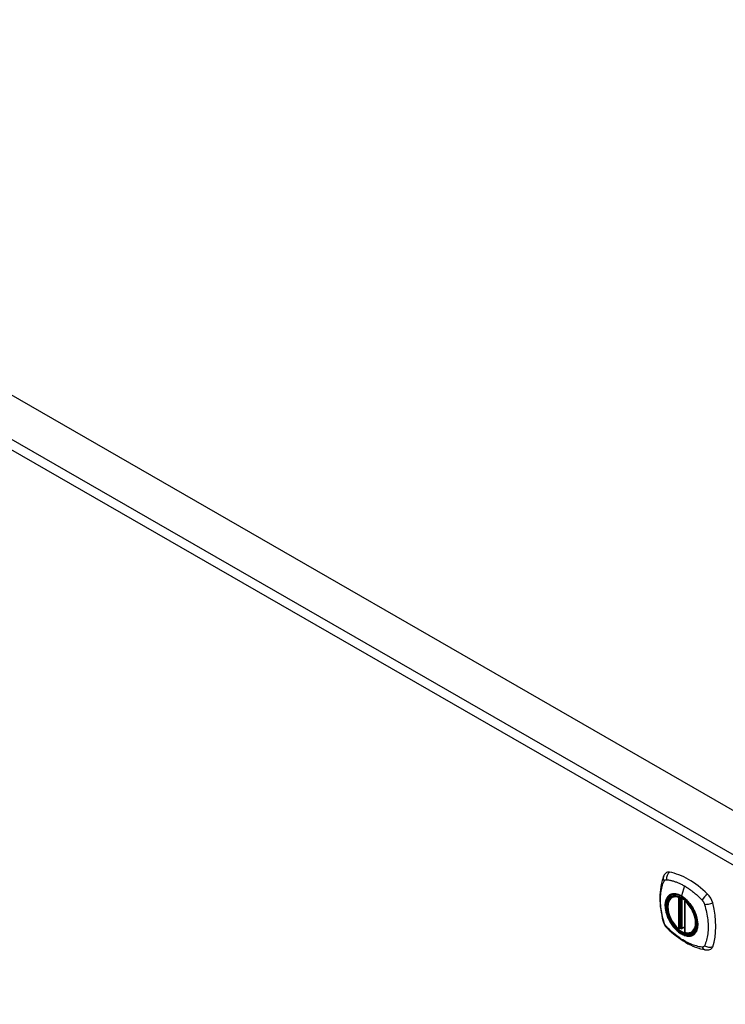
# Model space of a CAD drawing. Header units: inches. Extents: x 17 to 570, y 51 to 268.
# Tile 209 of 216: x 495 to 506, y 252 to 267. Entities that reach past the tile are written whole.
import ezdxf

# ---------------------------------------------------------------- set-up
doc = ezdxf.new("R2010")
doc.units = ezdxf.units.IN
doc.header["$MEASUREMENT"] = 0
doc.layers.add('Visible Edges(ANSI)', color=7, linetype='Continuous', lineweight=25)
doc.layers.add('Visible Tangent Edges(ANSI)', color=7, linetype='Continuous', lineweight=25)

msp = doc.modelspace()

# ---------------------------------------------------------------- linework, layer by layer
at = {"layer": 'Visible Edges(ANSI)'}
for p, q in [((484.708, 267.449), (526.855, 243.178)), ((504.856, 253.978), (504.867, 253.984)), ((505.051, 253.917), (505.051, 253.438)), ((504.982, 253.494), (504.968, 253.486)), ((504.997, 253.491), (504.995, 253.493)), ((505.051, 253.514), (505.01, 253.49)), ((505.169, 253.435), (505.179, 253.441))]:
    msp.add_line(p, q, dxfattribs=at)
at = {"layer": 'Visible Edges(ANSI)', "flags": 128}
for points in [[(504.76, 254.343), (504.747, 254.329), (504.737, 254.315), (504.728, 254.301), (504.722, 254.287)], [(504.722, 254.287), (504.715, 254.265), (504.708, 254.246), (504.703, 254.227), (504.698, 254.208), (504.694, 254.19), (504.69, 254.17), (504.682, 254.13), (504.677, 254.089), (504.673, 254.048), (504.67, 254.006), (504.669, 253.963), (504.67, 253.919), (504.673, 253.875), (504.676, 253.83), (504.682, 253.786), (504.689, 253.74), (504.697, 253.695), (504.707, 253.649), (504.712, 253.626), (504.715, 253.614), (504.719, 253.6)], [(504.955, 253.487), (504.941, 253.5), (504.927, 253.513), (504.914, 253.527), (504.901, 253.542), (504.888, 253.558), (504.876, 253.574), (504.865, 253.591), (504.854, 253.609), (504.844, 253.626), (504.835, 253.644), (504.826, 253.663), (504.819, 253.681), (504.812, 253.7), (504.805, 253.719), (504.8, 253.737), (504.796, 253.756), (504.792, 253.774), (504.79, 253.792), (504.788, 253.81), (504.788, 253.827), (504.788, 253.844), (504.789, 253.86), (504.792, 253.876), (504.795, 253.891), (504.799, 253.905), (504.805, 253.918), (504.811, 253.931), (504.818, 253.942), (504.826, 253.953), (504.835, 253.962), (504.845, 253.971), (504.856, 253.978)], [(505.11, 253.896), (505.129, 253.874), (505.146, 253.851), (505.163, 253.827), (505.178, 253.801), (505.192, 253.776), (505.204, 253.749), (505.216, 253.723), (505.226, 253.696)], [(504.719, 253.6), (504.723, 253.587), (504.729, 253.574), (504.734, 253.561), (504.741, 253.549), (504.748, 253.537), (504.756, 253.525), (504.765, 253.514), (504.775, 253.504)], [(504.775, 253.504), (504.785, 253.494), (504.794, 253.485), (504.811, 253.468), (504.846, 253.438), (504.881, 253.408), (504.917, 253.379), (504.953, 253.352), (504.99, 253.326), (505.026, 253.302), (505.064, 253.28), (505.101, 253.259), (505.139, 253.24), (505.177, 253.223), (505.215, 253.208), (505.253, 253.194), (505.292, 253.182), (505.33, 253.173), (505.349, 253.169), (505.359, 253.167), (505.37, 253.165)], [(504.995, 253.493), (504.992, 253.494), (504.989, 253.495), (504.985, 253.495), (504.982, 253.494)], [(505.169, 253.435), (505.157, 253.429), (505.144, 253.425), (505.131, 253.422), (505.117, 253.42), (505.103, 253.42), (505.089, 253.421), (505.074, 253.423), (505.059, 253.427)], [(505.37, 253.165), (505.386, 253.163), (505.402, 253.163), (505.419, 253.165), (505.438, 253.169)]]:
    msp.add_lwpolyline(points, dxfattribs=at)
at = {"layer": 'Visible Edges(ANSI)'}
for centre, start, end in [((505.063, 253.917), 137.2248, 180), ((504.962, 253.496), 229.4263, 299.936), ((505.004, 253.501), 232.2158, 299.936), ((505.063, 253.438), 180, 253.542)]:
    msp.add_arc(centre, 0.0118, start, end, dxfattribs=at)
for centre, major_axis, start_param, end_param in [((504.859, 254.197), (-0.088, 0.154), 5.827357, 6.408431), ((505.11, 253.199), (-0.639, 1.109), 5.172085, 5.827357), ((505.005, 253.702), (0.157, -0.273), 2.362013, 7.062765), ((505.361, 253.908), (0.088, -0.154), 1.114968, 2.030492), ((504.623, 254.043), (-0.639, 1.109), 3.601288, 4.256561), ((505.361, 253.328), (0.088, -0.154), 6.157956, 6.742881)]:
    msp.add_ellipse(centre, major_axis=major_axis, ratio=0.578093, start_param=start_param, end_param=end_param, dxfattribs=at)
msp.add_ellipse((505.002, 253.7), major_axis=(-0.16, 0.277), ratio=0.578093, dxfattribs=at)
at = {"layer": 'Visible Tangent Edges(ANSI)'}
for p, q in [((484.118, 267.109), (526.265, 242.838)), ((526.195, 242.717), (484.048, 266.988)), ((505.045, 254.147), (505.001, 253.992)), ((504.954, 253.97), (504.954, 253.491)), ((504.971, 253.97), (504.978, 253.974)), ((504.971, 253.491), (504.971, 253.97)), ((504.982, 253.972), (504.982, 253.498)), ((504.997, 253.498), (504.997, 253.964)), ((505.012, 253.496), (505.012, 253.955)), ((505.054, 253.433), (505.054, 253.912)), ((504.982, 253.498), (504.971, 253.491)), ((505.051, 253.518), (505.012, 253.496))]:
    msp.add_line(p, q, dxfattribs=at)
at = {"layer": 'Visible Tangent Edges(ANSI)', "flags": 128}
for points in [[(504.733, 253.586), (504.723, 253.619), (504.716, 253.649), (504.709, 253.678), (504.703, 253.708), (504.697, 253.737), (504.693, 253.766), (504.689, 253.795), (504.685, 253.824), (504.683, 253.852), (504.681, 253.88), (504.68, 253.908), (504.679, 253.935), (504.68, 253.962), (504.681, 253.988), (504.683, 254.014), (504.685, 254.039), (504.689, 254.064), (504.693, 254.088), (504.697, 254.111), (504.703, 254.134), (504.709, 254.157), (504.716, 254.178), (504.723, 254.199), (504.733, 254.221)], [(504.733, 254.221), (504.733, 254.222), (504.734, 254.223), (504.734, 254.224), (504.735, 254.225), (504.735, 254.225), (504.736, 254.226), (504.736, 254.227), (504.737, 254.228), (504.737, 254.228), (504.738, 254.229), (504.739, 254.23), (504.739, 254.231), (504.74, 254.231), (504.74, 254.232), (504.741, 254.233), (504.742, 254.233), (504.743, 254.234), (504.743, 254.234), (504.744, 254.235), (504.745, 254.235), (504.745, 254.236), (504.746, 254.236), (504.747, 254.237), (504.748, 254.237)], [(504.748, 254.237), (504.748, 254.238), (504.749, 254.238), (504.75, 254.239), (504.751, 254.239), (504.752, 254.239), (504.752, 254.24), (504.753, 254.24), (504.754, 254.24), (504.755, 254.241), (504.756, 254.241), (504.757, 254.241), (504.758, 254.241), (504.758, 254.241), (504.759, 254.242), (504.76, 254.242), (504.761, 254.242), (504.762, 254.242), (504.763, 254.242), (504.764, 254.242), (504.765, 254.242), (504.766, 254.242), (504.767, 254.242), (504.768, 254.242), (504.769, 254.242)], [(504.769, 254.242), (504.782, 254.242), (504.793, 254.24), (504.804, 254.238), (504.815, 254.236), (504.826, 254.234), (504.837, 254.231), (504.848, 254.228), (504.86, 254.225), (504.871, 254.222), (504.882, 254.219), (504.894, 254.215), (504.905, 254.211), (504.917, 254.207), (504.928, 254.203), (504.94, 254.198), (504.951, 254.194), (504.963, 254.189), (504.975, 254.184), (504.986, 254.178), (504.998, 254.172), (505.01, 254.167), (505.021, 254.16), (505.033, 254.154), (505.045, 254.147)], [(505.045, 254.147), (505.056, 254.141), (505.068, 254.133), (505.08, 254.126), (505.091, 254.119), (505.103, 254.111), (505.115, 254.103), (505.126, 254.095), (505.138, 254.087), (505.149, 254.078), (505.161, 254.069), (505.172, 254.06), (505.183, 254.051), (505.195, 254.042), (505.206, 254.032), (505.217, 254.023), (505.229, 254.013), (505.24, 254.003), (505.251, 253.993), (505.262, 253.983), (505.273, 253.972), (505.284, 253.962), (505.295, 253.951), (505.306, 253.94), (505.318, 253.926)], [(504.806, 253.997), (504.797, 253.989), (504.789, 253.98), (504.782, 253.97), (504.775, 253.96), (504.769, 253.948), (504.763, 253.935), (504.759, 253.922), (504.755, 253.908), (504.752, 253.893), (504.75, 253.878), (504.749, 253.862), (504.748, 253.845), (504.749, 253.828), (504.75, 253.81), (504.752, 253.792), (504.755, 253.774), (504.759, 253.756), (504.763, 253.737), (504.769, 253.718), (504.775, 253.7), (504.782, 253.681), (504.789, 253.662), (504.797, 253.644), (504.806, 253.625)], [(505.226, 253.696), (505.243, 253.627), (505.25, 253.562), (505.245, 253.503), (505.229, 253.453), (505.203, 253.415), (505.167, 253.389), (505.124, 253.379), (505.075, 253.383), (505.022, 253.401), (504.969, 253.433), (504.917, 253.478), (504.868, 253.533), (504.826, 253.595), (504.793, 253.662), (504.769, 253.731), (504.755, 253.799), (504.753, 253.862), (504.762, 253.918), (504.782, 253.963), (504.812, 253.997), (504.851, 254.016), (504.897, 254.022), (504.948, 254.012), (505.001, 253.988)], [(504.84, 254.017), (504.838, 254.016), (504.837, 254.016), (504.835, 254.015), (504.834, 254.014), (504.832, 254.014), (504.831, 254.013), (504.829, 254.012), (504.828, 254.012), (504.826, 254.011), (504.825, 254.01), (504.824, 254.009), (504.822, 254.008), (504.821, 254.008), (504.819, 254.007), (504.818, 254.006), (504.817, 254.005), (504.815, 254.004), (504.814, 254.003), (504.813, 254.002), (504.811, 254.001), (504.81, 254), (504.809, 253.999), (504.808, 253.998), (504.806, 253.997)], [(505.001, 253.992), (504.994, 253.996), (504.986, 253.999), (504.979, 254.003), (504.972, 254.006), (504.965, 254.009), (504.957, 254.012), (504.95, 254.015), (504.943, 254.017), (504.936, 254.019), (504.929, 254.021), (504.922, 254.022), (504.915, 254.023), (504.908, 254.024), (504.902, 254.025), (504.895, 254.025), (504.888, 254.026), (504.882, 254.025), (504.875, 254.025), (504.869, 254.024), (504.863, 254.023), (504.857, 254.022), (504.851, 254.021), (504.845, 254.019), (504.84, 254.017)], [(505.161, 253.831), (505.156, 253.84), (505.15, 253.848), (505.144, 253.857), (505.138, 253.865), (505.132, 253.873), (505.126, 253.881), (505.119, 253.889), (505.113, 253.896), (505.106, 253.904), (505.1, 253.911), (505.093, 253.918), (505.086, 253.925), (505.079, 253.932), (505.072, 253.938), (505.066, 253.944), (505.058, 253.951), (505.051, 253.956), (505.044, 253.962), (505.037, 253.968), (505.03, 253.973), (505.023, 253.978), (505.015, 253.983), (505.008, 253.987), (505.001, 253.992)], [(505.001, 253.988), (505.006, 253.985), (505.011, 253.982), (505.015, 253.979), (505.02, 253.976), (505.025, 253.973), (505.029, 253.97), (505.034, 253.967), (505.039, 253.963), (505.043, 253.96), (505.048, 253.956), (505.053, 253.952), (505.057, 253.948), (505.062, 253.944), (505.066, 253.94), (505.071, 253.936), (505.075, 253.932), (505.08, 253.928), (505.084, 253.924), (505.089, 253.919), (505.093, 253.915), (505.097, 253.91), (505.102, 253.906), (505.106, 253.901), (505.11, 253.896)], [(505.318, 253.926), (505.32, 253.924), (505.322, 253.921), (505.324, 253.919), (505.326, 253.917), (505.328, 253.914), (505.33, 253.912), (505.332, 253.909), (505.333, 253.907), (505.335, 253.904), (505.337, 253.902), (505.338, 253.899), (505.34, 253.896), (505.341, 253.894), (505.343, 253.891), (505.344, 253.888), (505.346, 253.886), (505.347, 253.883), (505.348, 253.88), (505.349, 253.877), (505.351, 253.874), (505.352, 253.871), (505.353, 253.869), (505.354, 253.866), (505.355, 253.863)], [(505.195, 253.774), (505.193, 253.776), (505.192, 253.779), (505.191, 253.781), (505.19, 253.784), (505.188, 253.786), (505.187, 253.789), (505.186, 253.791), (505.184, 253.793), (505.183, 253.796), (505.182, 253.798), (505.18, 253.801), (505.179, 253.803), (505.177, 253.805), (505.176, 253.808), (505.175, 253.81), (505.173, 253.813), (505.172, 253.815), (505.17, 253.817), (505.169, 253.82), (505.167, 253.822), (505.166, 253.824), (505.164, 253.827), (505.163, 253.829), (505.161, 253.831)], [(505.195, 253.402), (505.204, 253.41), (505.212, 253.419), (505.22, 253.429), (505.226, 253.44), (505.233, 253.452), (505.238, 253.464), (505.243, 253.478), (505.246, 253.492), (505.249, 253.506), (505.251, 253.522), (505.253, 253.538), (505.253, 253.554), (505.253, 253.572), (505.251, 253.589), (505.249, 253.607), (505.246, 253.625), (505.243, 253.644), (505.238, 253.662), (505.233, 253.681), (505.226, 253.7), (505.22, 253.718), (505.212, 253.737), (505.204, 253.756), (505.195, 253.774)], [(505.355, 253.863), (505.365, 253.83), (505.372, 253.8), (505.379, 253.771), (505.385, 253.741), (505.391, 253.712), (505.396, 253.683), (505.4, 253.654), (505.404, 253.626), (505.406, 253.597), (505.408, 253.569), (505.41, 253.542), (505.41, 253.515), (505.41, 253.488), (505.408, 253.461), (505.406, 253.436), (505.404, 253.41), (505.4, 253.386), (505.396, 253.361), (505.391, 253.338), (505.385, 253.315), (505.379, 253.292), (505.372, 253.271), (505.365, 253.249), (505.355, 253.228)], [(504.769, 253.523), (504.767, 253.525), (504.765, 253.528), (504.763, 253.53), (504.761, 253.532), (504.759, 253.535), (504.758, 253.537), (504.756, 253.54), (504.754, 253.542), (504.752, 253.545), (504.751, 253.547), (504.749, 253.55), (504.748, 253.553), (504.746, 253.555), (504.745, 253.558), (504.743, 253.561), (504.742, 253.564), (504.741, 253.566), (504.739, 253.569), (504.738, 253.572), (504.737, 253.575), (504.736, 253.577), (504.735, 253.58), (504.734, 253.583), (504.733, 253.586)], [(504.806, 253.625), (504.808, 253.623), (504.809, 253.62), (504.81, 253.618), (504.811, 253.616), (504.813, 253.613), (504.814, 253.611), (504.815, 253.608), (504.817, 253.606), (504.818, 253.603), (504.819, 253.601), (504.821, 253.599), (504.822, 253.596), (504.824, 253.594), (504.825, 253.591), (504.826, 253.589), (504.828, 253.587), (504.829, 253.584), (504.831, 253.582), (504.832, 253.579), (504.834, 253.577), (504.835, 253.575), (504.837, 253.572), (504.838, 253.57), (504.84, 253.568)], [(505.318, 253.207), (505.295, 253.209), (505.273, 253.213), (505.251, 253.218), (505.229, 253.224), (505.206, 253.231), (505.183, 253.238), (505.161, 253.247), (505.138, 253.256), (505.115, 253.266), (505.091, 253.278), (505.068, 253.29), (505.045, 253.303), (505.021, 253.317), (504.998, 253.331), (504.975, 253.347), (504.952, 253.363), (504.928, 253.38), (504.905, 253.398), (504.882, 253.417), (504.86, 253.436), (504.837, 253.456), (504.815, 253.477), (504.793, 253.498), (504.769, 253.523)], [(504.84, 253.568), (504.851, 253.551), (504.863, 253.534), (504.875, 253.519), (504.888, 253.503), (504.902, 253.489), (504.915, 253.475), (504.929, 253.461), (504.943, 253.449), (504.957, 253.437), (504.972, 253.427), (504.986, 253.417), (505.001, 253.408), (505.015, 253.4), (505.03, 253.393), (505.044, 253.387), (505.058, 253.383), (505.073, 253.379), (505.086, 253.376), (505.1, 253.374), (505.113, 253.374), (505.126, 253.374), (505.138, 253.376), (505.15, 253.379), (505.161, 253.382)], [(504.982, 253.496), (504.982, 253.496), (504.982, 253.496), (504.982, 253.496), (504.982, 253.495), (504.982, 253.495), (504.982, 253.495), (504.982, 253.495), (504.981, 253.495), (504.981, 253.495), (504.981, 253.495), (504.981, 253.494), (504.981, 253.494), (504.981, 253.494), (504.981, 253.494), (504.981, 253.494), (504.981, 253.494), (504.982, 253.494), (504.982, 253.494), (504.982, 253.494), (504.982, 253.494), (504.982, 253.494), (504.982, 253.494), (504.982, 253.494), (504.982, 253.494)], [(504.982, 253.498), (504.982, 253.498), (504.982, 253.498), (504.982, 253.498), (504.982, 253.498), (504.982, 253.497), (504.982, 253.497), (504.982, 253.497), (504.982, 253.497), (504.982, 253.497), (504.982, 253.497), (504.982, 253.497), (504.982, 253.497), (504.982, 253.497), (504.982, 253.497), (504.982, 253.497), (504.982, 253.497), (504.982, 253.497), (504.982, 253.497), (504.982, 253.496), (504.982, 253.496), (504.982, 253.496), (504.982, 253.496), (504.982, 253.496), (504.982, 253.496)], [(504.982, 253.494), (504.982, 253.494), (504.982, 253.494), (504.982, 253.494), (504.982, 253.494), (504.982, 253.494), (504.982, 253.494), (504.982, 253.494), (504.982, 253.494), (504.982, 253.494), (504.982, 253.494), (504.982, 253.494), (504.982, 253.494), (504.982, 253.494), (504.982, 253.494), (504.982, 253.494), (504.982, 253.494), (504.982, 253.494), (504.982, 253.494), (504.982, 253.494), (504.982, 253.494), (504.982, 253.494), (504.982, 253.494), (504.982, 253.494), (504.982, 253.494)], [(504.995, 253.493), (504.995, 253.493), (504.995, 253.493), (504.995, 253.493), (504.995, 253.493), (504.995, 253.493), (504.995, 253.493), (504.995, 253.493), (504.995, 253.493), (504.995, 253.493), (504.995, 253.493), (504.995, 253.492), (504.995, 253.492), (504.996, 253.492), (504.996, 253.492), (504.996, 253.492), (504.996, 253.492), (504.996, 253.492), (504.996, 253.492), (504.996, 253.492), (504.996, 253.492), (504.996, 253.492), (504.996, 253.492), (504.996, 253.492), (504.996, 253.492)], [(504.996, 253.492), (504.996, 253.492), (504.996, 253.492), (504.996, 253.492), (504.996, 253.492), (504.996, 253.492), (504.996, 253.493), (504.996, 253.493), (504.996, 253.493), (504.996, 253.493), (504.996, 253.493), (504.996, 253.493), (504.997, 253.493), (504.997, 253.493), (504.997, 253.493), (504.997, 253.494), (504.997, 253.494), (504.997, 253.494), (504.997, 253.494), (504.997, 253.494), (504.997, 253.494), (504.997, 253.495), (504.997, 253.495), (504.997, 253.495), (504.997, 253.495)], [(504.997, 253.495), (504.997, 253.495), (504.997, 253.495), (504.997, 253.496), (504.997, 253.496), (504.997, 253.496), (504.997, 253.496), (504.997, 253.496), (504.997, 253.496), (504.997, 253.496), (504.997, 253.497), (504.997, 253.497), (504.997, 253.497), (504.997, 253.497), (504.997, 253.497), (504.997, 253.497), (504.997, 253.497), (504.997, 253.498), (504.997, 253.498), (504.997, 253.498), (504.997, 253.498), (504.997, 253.498), (504.997, 253.498), (504.997, 253.498), (504.997, 253.498)], [(505.161, 253.382), (505.163, 253.383), (505.164, 253.384), (505.166, 253.384), (505.167, 253.385), (505.169, 253.386), (505.17, 253.386), (505.172, 253.387), (505.173, 253.388), (505.175, 253.388), (505.176, 253.389), (505.177, 253.39), (505.179, 253.391), (505.18, 253.392), (505.182, 253.392), (505.183, 253.393), (505.184, 253.394), (505.186, 253.395), (505.187, 253.396), (505.188, 253.397), (505.19, 253.398), (505.191, 253.399), (505.192, 253.4), (505.193, 253.401), (505.195, 253.402)], [(505.355, 253.228), (505.354, 253.226), (505.353, 253.224), (505.352, 253.223), (505.351, 253.221), (505.349, 253.22), (505.348, 253.218), (505.347, 253.217), (505.346, 253.216), (505.344, 253.215), (505.343, 253.214), (505.341, 253.213), (505.34, 253.212), (505.338, 253.211), (505.337, 253.21), (505.335, 253.209), (505.333, 253.209), (505.332, 253.208), (505.33, 253.208), (505.328, 253.207), (505.326, 253.207), (505.324, 253.207), (505.322, 253.207), (505.32, 253.207), (505.318, 253.207)]]:
    msp.add_lwpolyline(points, dxfattribs=at)
at = {"layer": 'Visible Tangent Edges(ANSI)'}
for centre, major_axis, ratio, start_param, end_param in [((504.86, 254.26), (0.026, 0.115), 0.753973, 0.758368, 1.895638), ((504.833, 254.245), (-0.11, 0.042), 0.703309, 0, 0.764267), ((505.004, 253.702), (-0.173, 0.3), 0.578093, 5.049679, 10.658285), ((505.004, 253.702), (-0.15, 0.261), 0.578093, 5.737686, 8.403348), ((505.012, 253.706), (-0.156, 0.271), 0.578093, 6.165882, 6.283185), ((504.962, 253.975), (-0.0033, -0.0113), 0.697548, 4.260322, 5.344494), ((504.962, 253.975), (-0.0118, 0), 0.575862, 0.785398, 2.356194), ((504.962, 253.975), (0.0059, -0.0102), 0.578093, 0.787332, 1.523057), ((505.004, 253.992), (-0.00246, -0.00426), 0.578093, 5.124962, 6.139355), ((505.063, 253.917), (-0.0118, 0), 0.575862, 0, 0.785398), ((505.063, 253.917), (0.00768, 0.00897), 0.426057, 1.534849, 2.448406), ((505.004, 253.702), (0.15, -0.261), 0.578093, 5.737686, 8.403348), ((505.389, 253.955), (0.0787, 0.0881), 0.342407, 1.057534, 2.194805), ((505.416, 253.909), (0.116, 0.024), 0.339589, 4.087332, 5.224602), ((504.833, 253.633), (-0.114, -0.032), 0.388839, 0, 0.392668), ((504.86, 253.586), (-0.0848, -0.0822), 0.391657, 5.889683, 6.283185), ((504.962, 253.496), (-0.00768, -0.00897), 0.426057, 5.589999, 6.283185), ((504.962, 253.496), (0.0118, 0), 0.575862, 3.926991, 5.497787), ((504.962, 253.496), (0.0059, -0.0102), 0.578093, 0, 0.787332), ((504.99, 253.493), (-0.0118, 0), 0.575862, 4.088863, 5.497787), ((504.99, 253.49), (-0.0116, 0.0022), 0.652556, 4.188914, 5.615495), ((504.988, 253.484), (-0.00924, 0.00735), 0.983585, 4.628275, 5.94423), ((505.004, 253.501), (-0.00724, -0.00933), 0.471826, 6.077811, 6.283185), ((505.004, 253.501), (0.0118, 0), 0.575862, 4.073452, 5.497787), ((505.004, 253.501), (0.0059, -0.0102), 0.578093, 0, 0.787332), ((505.063, 253.438), (-0.0118, 0), 0.575862, 0, 0.785398), ((505.063, 253.438), (-0.0033, -0.0113), 0.697548, 5.344494, 6.283185), ((505.012, 253.706), (0.156, -0.271), 0.578093, 0, 0.117303), ((505.389, 253.281), (-0.019, -0.117), 0.704723, 5.515471, 6.283185), ((505.416, 253.297), (0.113, -0.034), 0.752559, 4.384035, 5.521305)]:
    msp.add_ellipse(centre, major_axis=major_axis, ratio=ratio, start_param=start_param, end_param=end_param, dxfattribs=at)
for centre, major_axis in [((505.005, 253.702), (0.171, -0.297)), ((505.002, 253.7), (-0.162, 0.282)), ((505.002, 253.7), (0.162, -0.281))]:
    msp.add_ellipse(centre, major_axis=major_axis, ratio=0.578093, dxfattribs=at)

doc.saveas('drawing.dxf')
